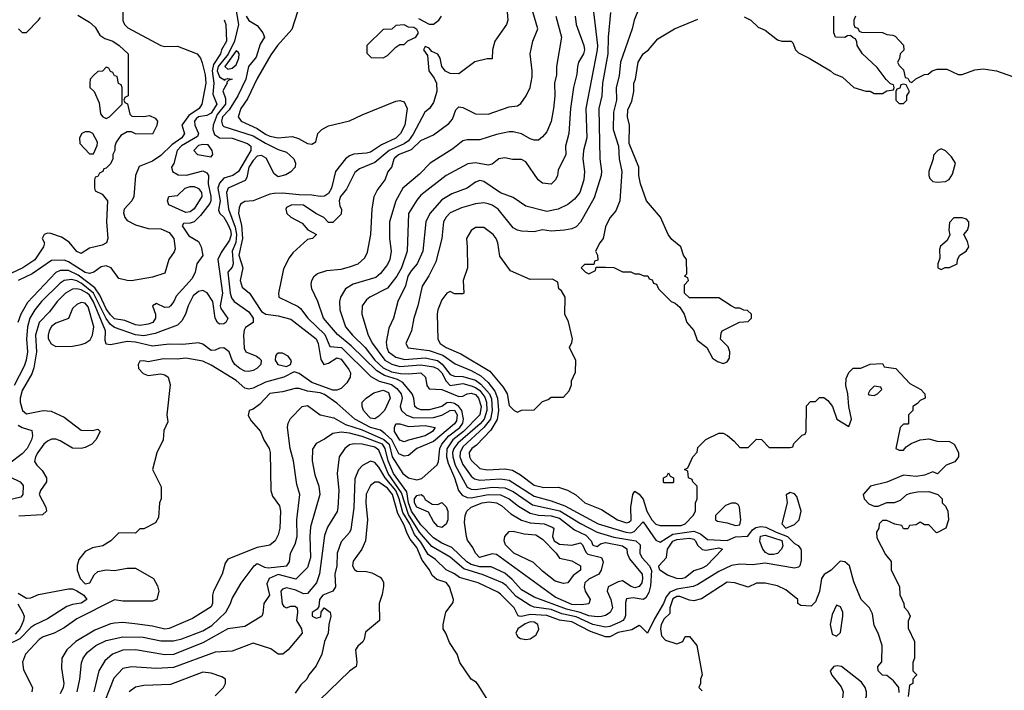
# Model space of a CAD drawing. Header units: inches. Extents: x 1793389 to 1900389, y 320802 to 470796.
# Tile 215 of 256: x 1840898 to 1845591, y 370917 to 374113. Entities that reach past the tile are written whole.
import ezdxf

# ---------------------------------------------------------------- set-up
doc = ezdxf.new("R2010")
doc.units = ezdxf.units.IN
doc.header["$MEASUREMENT"] = 0
doc.layers.add('B8347', color=7, linetype='Continuous')

msp = doc.modelspace()

# ---------------------------------------------------------------- linework, layer by layer
at = {"layer": 'B8347', "color": 2}
for points, elevation in [([(1841916, 374230), (1841940.2, 374090), (1841921.8, 374010), (1841890.5, 373949.5), (1841843.5, 373890), (1841839.2, 373870), (1841850, 373841.3), (1841875.3, 373824.7), (1841878, 373830), (1841890, 373832.2), (1841910.6, 373830), (1841894.8, 373825.2), (1841884.7, 373815.3), (1841886, 373810), (1841865.7, 373774.3), (1841877.8, 373737.8), (1841878.2, 373710), (1841839.6, 373660.4), (1841820.3, 373610), (1841818.3, 373590), (1841826, 373566), (1841850, 373550.3), (1841910, 373548.1), (1841983.7, 373523.7), (1841999.5, 373510), (1841999, 373490), (1841941.3, 373390), (1841914, 373370), (1841870, 373358.4), (1841850, 373334.5), (1841842.6, 373310), (1841852.7, 373250), (1841846, 373206), (1841851.7, 373190), (1841870, 373171.7), (1841890, 373138.9), (1841902.7, 373110), (1841906.2, 373090), (1841897.3, 373062.7), (1841857.2, 373002.8), (1841842.6, 372970), (1841864.6, 372810), (1841853.4, 372750), (1841856.8, 372736.8), (1841890, 372688.7), (1841880.7, 372670), (1841870, 372663.6), (1841850, 372662.7), (1841841.2, 372670), (1841829.6, 372690), (1841818, 372770), (1841791.1, 372811.1), (1841770, 372822.9), (1841750, 372816.9), (1841723.8, 372796.2), (1841700.3, 372750), (1841688.2, 372710), (1841670, 372677.2), (1841650, 372657.2), (1841543, 372617), (1841490, 372606.2), (1841450, 372611.6), (1841350, 372645.3), (1841330, 372659.8), (1841309.1, 372689.1), (1841249.2, 372810), (1841190, 372856.8), (1841170, 372869), (1841144.5, 372875.5), (1841110.2, 372869.8), (1841090, 372857.4), (1841002, 372770), (1840969.4, 372730.6), (1840946.3, 372690), (1840934.7, 372650), (1840930.2, 372590), (1840934.2, 372530), (1840928.1, 372490), (1840918.6, 372461.4), (1840871.3, 372370)], 190), ([(1841388.7, 374170), (1841388.6, 374108.6), (1841397.3, 374090), (1841413.8, 374073.8), (1841570, 373990.6), (1841590, 373984.9), (1841650, 373987.2), (1841742.8, 373950), (1841758.8, 373930), (1841767.7, 373907.7), (1841781.3, 373850), (1841784.2, 373810), (1841765.7, 373710), (1841752.4, 373690), (1841703.4, 373656.6), (1841670.6, 373610), (1841683.8, 373570), (1841670.3, 373550), (1841623.4, 373516.7), (1841570, 373465.4), (1841530, 373438.7), (1841466.9, 373413.1), (1841450.4, 373370), (1841442, 373270), (1841432.7, 373250), (1841396.4, 373210), (1841393.2, 373193.2), (1841399.3, 373170), (1841410, 373156.3), (1841450, 373134.9), (1841510, 373117.1), (1841570, 373115.5), (1841610, 373098.4), (1841631.6, 373070), (1841638.9, 373021.1), (1841634, 373006), (1841609.2, 372970.8), (1841590, 372905.2), (1841530, 372886.6), (1841430, 372869.2), (1841409.4, 372869.4), (1841370, 372879), (1841334, 372930), (1841310, 372939.7), (1841285.5, 372934.5), (1841250.5, 372909.5), (1841230, 372903.6), (1841210, 372908.7), (1841130, 372959.2), (1841110, 372966.4), (1841050, 372966), (1840957.8, 372902.2), (1840890.8, 372870)], 182), ([(1843850.6, 374169.4), (1843826, 374110), (1843817.3, 374070), (1843761.6, 373910), (1843754.9, 373845.1), (1843740.7, 373790), (1843742.8, 373730), (1843728.1, 373671.9), (1843725.5, 373590), (1843751.3, 373510), (1843754.8, 373450), (1843767.3, 373390), (1843758.8, 373250), (1843738.5, 373201.5), (1843711.3, 373170), (1843701, 373150), (1843690, 373126), (1843678, 373070), (1843662, 373050), (1843642, 373010), (1843652, 372990), (1843652.7, 372967.3), (1843638, 372962), (1843634, 372946), (1843590, 372946), (1843574, 372930), (1843594, 372910), (1843610, 372902), (1843642, 372918), (1843646, 372934), (1843690, 372934), (1843730, 372932), (1843770, 372912), (1843810, 372911.3), (1843830, 372902), (1843850, 372902), (1843872.7, 372892.7), (1843891.6, 372891.6), (1843898, 372878), (1843912.7, 372872.7), (1843918, 372858), (1843932.7, 372852.7), (1843942, 372830), (1844002, 372770), (1844022, 372762), (1844043.6, 372743.6), (1844064.7, 372710), (1844078, 372670), (1844110, 372632), (1844126.2, 372586.2), (1844172, 372550), (1844199.6, 372499.6), (1844223.6, 372483.6), (1844250, 372474), (1844270, 372482), (1844280.4, 372499.6), (1844282, 372530), (1844274, 372554), (1844238, 372590), (1844240.4, 372619.6), (1844246, 372630), (1844328.4, 372671.6), (1844370, 372674), (1844386, 372690), (1844386, 372710), (1844367.3, 372727.3), (1844348.4, 372728.4), (1844330, 372738), (1844310, 372738), (1844288.7, 372748.7), (1844230, 372788), (1844090, 372788), (1844066, 372810), (1844066, 372850), (1844086, 372870), (1844082, 372882), (1844066, 372890), (1844078, 372902), (1844075.3, 372970), (1844062, 372990), (1844048, 373030), (1844005.6, 373065.6), (1843988.7, 373090), (1843952.5, 373172.5), (1843885.2, 373250), (1843857.2, 373330), (1843849.2, 373370), (1843849, 373410), (1843803.1, 373523.1), (1843804, 373610), (1843795.3, 373650), (1843796.4, 373683.6), (1843814.6, 373725.4), (1843824, 373770), (1843825.2, 373810), (1843833.2, 373830), (1843845.2, 373910), (1843869.5, 373950.5), (1843894, 373970), (1843938.6, 374021.4), (1844018, 374070), (1844130, 374116.3)], 226), ([(1841175.3, 374135.3), (1841230, 374102), (1841256.9, 374076.9), (1841279.6, 374039.6), (1841303.6, 374023.6), (1841342, 374010), (1841372, 373990), (1841414, 373950), (1841414, 373750), (1841398, 373742), (1841394, 373730), (1841398, 373718), (1841411.6, 373711.6), (1841422, 373662), (1841432.7, 373652.7), (1841490, 373652), (1841516.9, 373656.9), (1841543.6, 373643.6), (1841554, 373630), (1841551.6, 373608.4), (1841530, 373568), (1841450, 373568.7), (1841430, 373578), (1841410, 373578), (1841379.6, 373560.4), (1841358, 373530), (1841351.3, 373510), (1841350.9, 373489.1), (1841342, 373470), (1841342, 373450), (1841330, 373426), (1841310, 373406), (1841298, 373402), (1841294, 373390), (1841278, 373382), (1841270, 373366), (1841258, 373362), (1841254, 373350), (1841254, 373310), (1841258, 373298), (1841290, 373282), (1841316, 373250), (1841310.8, 373150), (1841318, 373070), (1841311.1, 373048.9), (1841290, 373038), (1841230, 373024), (1841190, 372998), (1841170, 373008.7), (1841132.7, 373052.7), (1841097.2, 373077.2), (1841046, 373094), (1841030, 373095.3), (1841014, 373090), (1841004.7, 373070), (1841016, 373050), (1841010.7, 373030), (1840970, 372968), (1840913, 372930), (1840856, 372904)], 178), ([(1841873, 374113), (1841880.4, 374090), (1841883.7, 374010), (1841859.5, 373970), (1841854.3, 373950), (1841821.3, 373898.7), (1841814.4, 373870), (1841822.5, 373810), (1841818.4, 373758.4), (1841836.9, 373710), (1841810, 373666.9), (1841790, 373656.8), (1841750, 373650.7), (1841738.9, 373641.1), (1841731.2, 373630), (1841731.9, 373610), (1841750.4, 373570), (1841744.4, 373555.6), (1841668.5, 373511.5), (1841647.9, 373490), (1841632.7, 373427.3), (1841621, 373410), (1841626, 373390), (1841653, 373373), (1841692.8, 373372.8), (1841770, 373392.7), (1841790, 373382.8), (1841797.1, 373370), (1841796, 373330), (1841809.2, 373270), (1841808.9, 373250), (1841803.2, 373236.8), (1841760.2, 373179.8), (1841730, 373149.2), (1841710, 373142.7), (1841678, 373142), (1841671.3, 373130), (1841703.5, 373083.5), (1841750, 373056), (1841762.4, 373030), (1841770.4, 372989.6), (1841742, 372950), (1841734.4, 372910), (1841720.5, 372879.5), (1841644.2, 372795.8), (1841632.4, 372770), (1841617.1, 372750), (1841610, 372743.6), (1841590, 372741.6), (1841550, 372761.2), (1841531.3, 372750), (1841544.9, 372710), (1841544.4, 372690), (1841533, 372670), (1841510, 372662.4), (1841470, 372656), (1841450, 372658), (1841399.1, 372679.1), (1841350, 372687.6), (1841330, 372706.9), (1841310, 372735.8), (1841280, 372800), (1841255.6, 372835.6), (1841175.8, 372895.8), (1841130, 372917.4), (1841090, 372918.3), (1841070, 372908), (1840935.2, 372764.8), (1840902.6, 372710), (1840888.9, 372670)], 186), ([(1840892, 374070), (1840910, 374052), (1840930, 374052), (1840988, 374110), (1840996.4, 374123.6)], 178), ([(1841977.4, 374130), (1841989.2, 374109.2), (1842030, 374086), (1842056.3, 374050), (1842064, 374030), (1842043.9, 373996.1), (1842024.9, 373935.1), (1841988.9, 373890), (1841975.8, 373830), (1841936.9, 373750), (1841896.4, 373683.6), (1841865, 373650), (1841859.3, 373630), (1841864.9, 373610), (1841870, 373604.6), (1842010, 373560.2), (1842070, 373524.2), (1842130, 373494.9), (1842170, 373481), (1842204.7, 373450), (1842212, 373430), (1842211.3, 373410), (1842190, 373388), (1842166.4, 373373.6), (1842130, 373364), (1842110, 373378), (1842072.4, 373452.4), (1842050, 373466.3), (1842030, 373462), (1842010, 373442.6), (1841990.2, 373410), (1841979.7, 373360.3), (1841972.8, 373347.2), (1841890.6, 373310), (1841883.6, 373290), (1841892.6, 373210), (1841924.4, 373124.4), (1841930.8, 373090), (1841928.2, 373051.8), (1841911, 373010), (1841915.6, 372950), (1841910, 372933.2), (1841890.4, 372909.6), (1841901.1, 372810), (1841907.7, 372787.7), (1841920.4, 372770), (1841990, 372720.4), (1842010.4, 372690), (1842010.3, 372669.7), (1841973.4, 372646.6), (1841967.3, 372632.7), (1841964, 372610), (1841968.2, 372548.2), (1841974.8, 372530), (1842026.8, 372510), (1842039.3, 372499.3), (1842048, 372490), (1842047.7, 372470), (1842028.7, 372451.3), (1842010, 372440.7), (1841990, 372435.6), (1841970, 372438.7), (1841946.6, 372450), (1841922.7, 372470), (1841909.7, 372489.6), (1841895.6, 372530), (1841870, 372549.6), (1841850, 372547.6), (1841830, 372537.6), (1841810, 372536.9), (1841770, 372567), (1841750, 372572.3), (1841674.6, 372565.4), (1841610, 372566.6), (1841530, 372556.9), (1841450, 372576.1), (1841410, 372579.7), (1841330, 372564), (1841310, 372566), (1841304.7, 372584.7), (1841306.6, 372630), (1841250, 372768.4), (1841230, 372800.7), (1841219.3, 372810), (1841190, 372825), (1841170.3, 372829.7), (1841150, 372828), (1841115.5, 372810), (1841075.5, 372770), (1841039.9, 372720.1), (1840990.3, 372669.7), (1840972.7, 372610), (1840978.3, 372530), (1840965.8, 372454.2), (1840954.9, 372425.1), (1840910, 372345.2), (1840900.3, 372310), (1840900.3, 372290), (1840910.3, 372250.4), (1840930, 372234.9), (1841010, 372250.4), (1841047.2, 372247.2), (1841110, 372219.3), (1841190, 372157.1), (1841245.2, 372154.8), (1841270, 372162), (1841282, 372150), (1841261, 372110), (1841241, 372090), (1841210, 372074.5), (1841190, 372069.6), (1841150, 372071.6), (1841090, 372105.6), (1841070, 372113.3), (1841050, 372113.3), (1841030, 372105.1), (1841013, 372090), (1840984.4, 372050), (1840973.4, 372030), (1840968.2, 372008.2), (1840978.8, 371990), (1841005.3, 371965.3), (1841025.5, 371930), (1841024.9, 371910), (1840997.3, 371870), (1840990.7, 371850), (1841022.8, 371790), (1841024.7, 371770), (1841006, 371754), (1840893.4, 371746.6)], 194), ([(1842221.3, 374150), (1842194.5, 374065.5), (1842126.7, 373990), (1842094.2, 373945.8), (1842030, 373833.2), (1841984.2, 373735.8), (1841952.4, 373690), (1841939.3, 373650), (1841953.4, 373630), (1842030, 373594.9), (1842070, 373566.9), (1842090, 373558.6), (1842130, 373550.3), (1842196.5, 373556.5), (1842226.6, 373546.6), (1842270, 373523.1), (1842290, 373519.1), (1842309.4, 373530.6), (1842318, 373570), (1842338, 373590), (1842370, 373606.7), (1842470, 373630.3), (1842530, 373660.3), (1842690, 373725.5), (1842710, 373728.2), (1842730, 373722), (1842744.4, 373690), (1842734, 373610), (1842713, 373570), (1842690, 373548.2), (1842622.8, 373517.2), (1842570, 373482), (1842550, 373476.2), (1842490, 373471.6), (1842470, 373464.2), (1842450, 373449.6), (1842402.4, 373390), (1842384.2, 373310), (1842370, 373285.1), (1842350, 373271.6), (1842330, 373269.7), (1842290, 373276.9), (1842230, 373277.6), (1842150, 373286.6), (1842110, 373285.1), (1842090, 373281.5), (1842010, 373249.6), (1841970, 373246.6), (1841950, 373234), (1841943.6, 373216.4), (1841940.9, 373190), (1841954.1, 373134.1), (1841959.4, 373070), (1841942.3, 372990), (1841960.9, 372930), (1841948.9, 372870), (1841958.7, 372838.7), (1841992.7, 372810), (1842050, 372722.6), (1842070.2, 372710.2), (1842130, 372701.7), (1842190, 372685.3), (1842310, 372592.7), (1842320.3, 372570), (1842332.9, 372492.9), (1842346.8, 372470), (1842370, 372476.5), (1842410, 372501.3), (1842430, 372494.9), (1842466.5, 372446.5), (1842473.7, 372430), (1842472.9, 372410), (1842457.5, 372382.5), (1842430, 372355), (1842410, 372346.8), (1842390, 372347), (1842290, 372384), (1842230, 372427.3), (1842206, 372434), (1842156, 372410), (1842070, 372386), (1842010, 372357), (1841990, 372352), (1841970, 372357), (1841930, 372392.8), (1841810, 372466.6), (1841770, 372486), (1841690, 372499.5), (1841650, 372495.1), (1841583.4, 372496.6), (1841510, 372482), (1841490, 372488), (1841470, 372486), (1841462, 372470), (1841464.7, 372450), (1841486.4, 372426.4), (1841510, 372418), (1841570, 372426), (1841590, 372421), (1841604.7, 372410), (1841614.4, 372374.4), (1841598.8, 372230), (1841603.6, 372196.4), (1841585.4, 372154.6), (1841582, 372110), (1841550.9, 372049.1), (1841531.3, 371970), (1841572.7, 371887.3), (1841572, 371830), (1841564.7, 371810), (1841559.6, 371740.4), (1841544.7, 371715.3), (1841490, 371686), (1841470, 371686), (1841450, 371666), (1841370, 371668), (1841332, 371630), (1841294.4, 371605.6), (1841244.5, 371595.5), (1841210, 371579), (1841179.8, 371540.2), (1841171.6, 371511.6), (1841171.3, 371490), (1841186, 371450), (1841210, 371424.4), (1841231.2, 371428.8), (1841252, 371468), (1841270, 371482.8), (1841310, 371490.8), (1841350, 371487.3), (1841410, 371498.8), (1841450, 371498.8), (1841536, 371450), (1841554.4, 371414.4), (1841561, 371390), (1841551.3, 371350), (1841530, 371342), (1841430, 371341.2), (1841390, 371341.2), (1841350, 371348.7), (1841170, 371258), (1841110, 371214), (1841062, 371190), (1841010, 371172.3), (1840990, 371159.3), (1840926, 371090), (1840911.3, 371051.3), (1840915.3, 371015.3), (1840958, 370930), (1840956, 370910)], 198), ([(1843220.5, 374150), (1843224.9, 374110), (1843217.3, 374090), (1843162.8, 374010), (1843151.3, 373970), (1843150, 373926), (1843126, 373926), (1843067.1, 373912.9), (1842990, 373855.3), (1842950, 373857.2), (1842927.3, 373867.3), (1842909.2, 373890), (1842902, 373930), (1842890, 373948), (1842862, 373962), (1842850, 373978), (1842830, 373986), (1842822, 373970), (1842842, 373942), (1842847.7, 373870), (1842873.8, 373833.8), (1842884.9, 373810), (1842886.4, 373770), (1842870, 373718), (1842851.3, 373690), (1842827.9, 373672.1), (1842772.4, 373567.6), (1842750, 373536.4), (1842730, 373521.8), (1842658, 373490), (1842590, 373432.1), (1842518, 373402), (1842494.6, 373385.4), (1842454.6, 373305.4), (1842426, 373270), (1842420.5, 373250), (1842424, 373224), (1842431, 373210), (1842430, 373186), (1842390, 373146), (1842370, 373146), (1842348, 373170), (1842309.3, 373189.3), (1842250, 373229.4), (1842194, 373230), (1842170, 373218), (1842166, 373210), (1842171.3, 373190), (1842190, 373171.3), (1842243.6, 373143.6), (1842271.6, 373111.6), (1842312, 373090), (1842294, 373070), (1842270, 373066), (1842198.8, 373001.2), (1842182, 372978), (1842154.6, 372925.4), (1842131, 372810), (1842132, 372790), (1842225.5, 372745.5), (1842236.5, 372736.5), (1842270.4, 372690), (1842352.2, 372612.2), (1842376.1, 372556.1), (1842430.8, 372550.8), (1842571.9, 372411.9), (1842610.2, 372390.2), (1842670, 372374.7), (1842695.7, 372355.7), (1842715.6, 372330), (1842720.3, 372310), (1842710.4, 372270), (1842717.6, 372250), (1842739.3, 372230), (1842775.1, 372215.1), (1842870, 372217.7), (1842910, 372228.4), (1842950, 372250.2), (1842970, 372251.8), (1842982.7, 372230), (1842978.8, 372201.2), (1842970, 372186.8), (1842870, 372102.6), (1842790.8, 372070), (1842750, 372036.2), (1842730, 372033), (1842704, 372044), (1842671.3, 372111.3), (1842639.7, 372139.7), (1842616.6, 372156.6), (1842570, 372169.8), (1842494.5, 372210), (1842410, 372286), (1842350, 372327.2), (1842330, 372335), (1842270, 372343.1), (1842230, 372354.7), (1842210, 372354.7), (1842150, 372339.7), (1842090, 372331.8), (1842040.5, 372279.5), (1842010, 372257.2), (1841992, 372250), (1841987.1, 372227.1), (1842001.4, 372201.4), (1842044.7, 372150), (1842061, 372110), (1842086, 372070), (1842090.7, 372050.7), (1842094.8, 371870), (1842102.5, 371842.5), (1842135.8, 371795.8), (1842140.5, 371770), (1842138, 371690), (1842130, 371658), (1842116, 371630), (1842090, 371609), (1842030, 371598), (1841890, 371542), (1841877.3, 371522.7), (1841863, 371470), (1841821, 371390), (1841816, 371370), (1841817.3, 371330), (1841810, 371315.3), (1841721.3, 371258.7), (1841610, 371212), (1841590, 371208.2), (1841530, 371223), (1841446.2, 371233.8), (1841390, 371239.6), (1841350, 371237.6), (1841330, 371233.6), (1841256.3, 371203.7), (1841164.9, 371150), (1841122, 371110), (1841099.1, 371070), (1841096.8, 371023.2), (1841108.2, 370950), (1841104.4, 370930), (1841090, 370900.9)], 202), ([(1841172.2, 370910), (1841184.9, 370970), (1841192.5, 371047.5), (1841200.5, 371070), (1841221.2, 371098.8), (1841260.7, 371130), (1841310, 371155.1), (1841390, 371171.2), (1841486, 371170), (1841570, 371152.6), (1841630, 371152.8), (1841670, 371162), (1841770, 371200.4), (1841813.4, 371226.6), (1841880.4, 371290), (1841902, 371330), (1841910, 371355.3), (1841952.8, 371427.2), (1842014.8, 371510), (1842030, 371520.9), (1842064.4, 371504.4), (1842081.4, 371501.4), (1842170.6, 371510), (1842183.8, 371530), (1842188.5, 371570), (1842210, 371614), (1842219.5, 371650), (1842218.7, 371730), (1842232.7, 371850), (1842218, 371898), (1842202, 372010), (1842186, 372070), (1842174, 372170), (1842177.3, 372190), (1842188.1, 372211.9), (1842244.7, 372270), (1842270, 372275.1), (1842329.2, 372230), (1842395.6, 372215.5), (1842450, 372184.1), (1842530, 372158.6), (1842632.5, 372112.5), (1842658.3, 372090), (1842672.2, 372030), (1842723.6, 371950), (1842750, 371929.6), (1842790, 371919.3), (1842814, 371926), (1842887.9, 371992.1), (1842893.3, 372006.7), (1842899.7, 372070), (1842909.2, 372090), (1842942.8, 372130), (1842995.5, 372170), (1843009.3, 372190), (1843012.8, 372210), (1843004.6, 372250), (1842990.1, 372270.1), (1842970, 372284.6), (1842950, 372289.2), (1842933.1, 372286.9), (1842910, 372269), (1842850, 372254), (1842810, 372253.1), (1842790, 372261.3), (1842781.3, 372270), (1842776, 372310), (1842767.7, 372330), (1842724, 372384), (1842698.2, 372398.2), (1842636.9, 372416.9), (1842599.1, 372439.1), (1842478, 372558), (1842412.1, 372612.1), (1842344.9, 372690), (1842318.8, 372770), (1842290.7, 372830), (1842287.3, 372852.7), (1842290.8, 372870), (1842301, 372890), (1842316.3, 372903.7), (1842362, 372918), (1842430, 372924.5), (1842470, 372935.1), (1842511, 372950), (1842542.5, 372977.5), (1842555.2, 373004.8), (1842570.5, 373090), (1842578, 373210), (1842587.3, 373270), (1842601.7, 373298.3), (1842639.1, 373350), (1842653, 373387), (1842670.8, 373410), (1842682, 373450), (1842690, 373459.3), (1842702.8, 373470), (1842765.1, 373494.9), (1842810, 373537), (1842870, 373564.5), (1842942.4, 373617.6), (1842960.4, 373639.6), (1842976.3, 373683.7), (1842990, 373697.2), (1843010, 373695.1), (1843070, 373663.7), (1843130, 373662.7), (1843230, 373697.2), (1843270, 373702), (1843286.4, 373713.6), (1843311.3, 373750), (1843330.6, 373789.4), (1843339.8, 373840.2), (1843340.7, 373870), (1843331, 373950), (1843342.8, 374010), (1843366.8, 374070), (1843344, 374150)], 206), ([(1843452.7, 374130), (1843480.7, 374030), (1843456.3, 373890), (1843455.5, 373850), (1843446, 373810), (1843448.2, 373750), (1843441.6, 373690), (1843430, 373628), (1843410, 373579), (1843390, 373554), (1843370, 373539), (1843350, 373539), (1843330, 373545.2), (1843290, 373569.3), (1843250, 373579.3), (1843230, 373579.3), (1843170, 373566.6), (1843090, 373540.9), (1843030, 373540.9), (1843010, 373535.1), (1842962.8, 373497.2), (1842854.8, 373430), (1842802.9, 373377.1), (1842724, 373310), (1842690.4, 373249.6), (1842660.4, 373150), (1842660.4, 373070), (1842668.2, 373010), (1842661.3, 372970), (1842650, 372946), (1842617.2, 372902.8), (1842595.6, 372884.4), (1842487.3, 372852.7), (1842450.8, 372830), (1842427.3, 372790), (1842422, 372770), (1842423.8, 372730), (1842450.4, 372650), (1842483.1, 372610), (1842543.6, 372550), (1842590.2, 372490), (1842630, 372453.2), (1842670, 372435.5), (1842712.7, 372427.3), (1842750, 372424.9), (1842810.2, 372430.2), (1842832.4, 372410), (1842838, 372370), (1842850, 372354), (1842910, 372350.3), (1842990, 372316.5), (1843010, 372318.4), (1843029.8, 372330.2), (1843050, 372333.2), (1843070, 372326.3), (1843085.2, 372310), (1843097.4, 372270), (1843090.1, 372229.9), (1843012.9, 372150), (1842962, 372110), (1842932.8, 372067.1), (1842931.6, 372030), (1842939.4, 371999.4), (1842970.2, 371930), (1842989.3, 371869.3), (1843006.8, 371846.8), (1843030, 371835.8), (1843050, 371834), (1843130.2, 371850.2), (1843190, 371849.1), (1843230, 371830.3), (1843275, 371795), (1843330, 371762), (1843370, 371752.2), (1843430, 371749.2), (1843470, 371736.9), (1843542.2, 371682.2), (1843596.6, 371656.6), (1843621.7, 371630), (1843630, 371608.5), (1843650, 371602), (1843665.6, 371614.4), (1843690, 371621.8), (1843770, 371605.3), (1843791.2, 371591.2), (1843793.1, 371570), (1843804.2, 371544.2), (1843863.8, 371470), (1843866.5, 371450), (1843863.2, 371430), (1843850, 371411.1), (1843830, 371405), (1843811.8, 371411.8), (1843770, 371439.5), (1843750, 371434.5), (1843702, 371410), (1843697.3, 371390), (1843715.3, 371350), (1843722.4, 371310), (1843711.5, 371288.5), (1843690, 371273.6), (1843671.4, 371268.6), (1843650, 371266.6), (1843610, 371272), (1843568.3, 371288.3), (1843503.4, 371303.4), (1843350, 371361.1), (1843290, 371396.3), (1843244.9, 371445), (1843210, 371475.1), (1843144.9, 371504.9), (1843090, 371505.8), (1843050, 371516.8), (1843028.3, 371530), (1842957.8, 371597.8), (1842910, 371617.7), (1842870, 371644), (1842810, 371706), (1842764.6, 371770), (1842751.1, 371810), (1842742.7, 371862.7), (1842679.9, 371950), (1842653.1, 372010), (1842639.9, 372070), (1842627.3, 372090), (1842530, 372127.3), (1842470, 372142.2), (1842430, 372148), (1842390, 372141.2), (1842350, 372113.2), (1842310, 372094), (1842293, 372067), (1842292.4, 372010), (1842304.4, 371944.4), (1842323, 371890), (1842327.7, 371850), (1842283.9, 371696.1), (1842280.3, 371650), (1842283.1, 371550), (1842270, 371502.7), (1842213.7, 371446.3), (1842130, 371468.5), (1842086, 371450), (1842075.8, 371424.2), (1842088, 371370), (1842061.3, 371330), (1842056.8, 371283.2), (1842051.3, 371270), (1841970, 371220.9), (1841890, 371209.2), (1841770, 371143), (1841630, 371088.2), (1841590, 371086.6), (1841449.7, 371109.6), (1841390, 371107.8), (1841340.7, 371090), (1841303.1, 371056.9), (1841274.9, 371010), (1841250.3, 370909.7)], 210), ([(1843545.5, 374130), (1843550.6, 374089.4), (1843587, 373990), (1843590.3, 373970), (1843584.4, 373950), (1843560.5, 373910), (1843555.5, 373890), (1843553.2, 373853.2), (1843537.6, 373790), (1843523.1, 373690), (1843515.5, 373570), (1843498.8, 373510), (1843500.7, 373470), (1843464.5, 373395.5), (1843461, 373370), (1843451.3, 373350), (1843430, 373329.2), (1843390, 373334), (1843368.7, 373350), (1843310, 373435.1), (1843290, 373446), (1843246.8, 373446.8), (1843210, 373455.1), (1843182, 373450), (1843150, 373424), (1843130, 373419.3), (1843070, 373431.6), (1843034, 373426), (1842930.8, 373370), (1842810, 373276), (1842790, 373253.2), (1842750.4, 373190), (1842744.4, 373010), (1842717.4, 372930), (1842695.8, 372890), (1842650, 372834), (1842566, 372790), (1842550, 372777.2), (1842530.6, 372749.4), (1842527.7, 372710), (1842558.7, 372610), (1842579.5, 372570), (1842638, 372490), (1842670.9, 372470.9), (1842710, 372460.6), (1842810, 372468.6), (1842870, 372458.6), (1842890, 372448.9), (1842910, 372430.2), (1842930.8, 372390.8), (1842950, 372369.2), (1843010, 372378.8), (1843050, 372368.6), (1843070, 372360.9), (1843090, 372345.8), (1843114.7, 372314.7), (1843122.6, 372290), (1843124.7, 372250), (1843111.6, 372210), (1843092.3, 372187.7), (1842985.3, 372094.7), (1842967.6, 372070), (1842961, 372050), (1842961.4, 372030), (1842972.8, 371990), (1843030, 371885.7), (1843050, 371875.3), (1843070, 371874.4), (1843150, 371885.8), (1843210, 371882.6), (1843250, 371864.7), (1843341.6, 371801.6), (1843472.4, 371772.4), (1843570, 371711.3), (1843650, 371670.2), (1843730, 371647.5), (1843834, 371630), (1843854.9, 371610), (1843854, 371570), (1843863, 371550), (1843898.8, 371510), (1843908.4, 371488.4), (1843904.4, 371415.6), (1843896.4, 371383.6), (1843882.5, 371357.5), (1843870, 371349.4), (1843821.7, 371358.3), (1843790, 371352.3), (1843785.1, 371334.9), (1843785.8, 371274.2), (1843780.3, 371259.7), (1843773, 371250), (1843757.8, 371242.2), (1843710, 371221.7), (1843690, 371218), (1843630, 371230.7), (1843550, 371267), (1843481.2, 371281.2), (1843430, 371302.2), (1843350, 371312.9), (1843330, 371321), (1843264.2, 371364.2), (1843216.4, 371416.4), (1843198.4, 371430), (1843107.4, 371467.4), (1843015.3, 371495.3), (1842950, 371551), (1842861.7, 371601.7), (1842802.6, 371670), (1842750, 371755.5), (1842718.1, 371858.1), (1842654.1, 371950), (1842610, 372061.3), (1842590, 372075.3), (1842530, 372090.8), (1842490, 372091.3), (1842470, 372086.6), (1842447.3, 372070), (1842420.7, 372030), (1842410.5, 371950), (1842419.1, 371870), (1842413.8, 371786.2), (1842410.3, 371769.7), (1842365.1, 371694.9), (1842350, 371655.3), (1842327.1, 371472.9), (1842312.7, 371430), (1842270, 371377.6), (1842250, 371376.3), (1842214.3, 371394.3), (1842170, 371404.7), (1842150, 371398.4), (1842143.1, 371390), (1842148.7, 371328.7), (1842156.3, 371316.3), (1842170, 371310.6), (1842190, 371318.4), (1842210, 371318.4), (1842220.5, 371310), (1842222.4, 371290), (1842217.1, 371250), (1842240.7, 371210), (1842244, 371190), (1842178, 371110), (1842152, 371090), (1842130, 371089), (1842094.5, 371114.5), (1842010, 371142), (1841910, 371103.6), (1841830, 371098.4), (1841630, 371026.3), (1841550, 371020.5), (1841430, 371029.5), (1841390, 371020.9), (1841345.8, 370974.2), (1841281.6, 370810)], 214), ([(1843633, 374150), (1843651.7, 373990), (1843650.3, 373970), (1843595.8, 373690), (1843600.4, 373550), (1843584.9, 373490), (1843582, 373450), (1843590.4, 373389.6), (1843586, 373350), (1843568, 373290), (1843541.7, 373258.3), (1843510, 373232), (1843464.7, 373210), (1843410, 373198.4), (1843310, 373223.7), (1843250, 373266), (1843190, 373287.3), (1843110, 373342), (1843090, 373346.6), (1843070, 373339.3), (1843030, 373309.6), (1842957, 373283), (1842910, 373254.5), (1842853, 373190), (1842833, 373150), (1842818.4, 373010), (1842792.4, 372950), (1842763.1, 372916.9), (1842747.1, 372890), (1842735.9, 372844.1), (1842700.5, 372770), (1842679.1, 372690), (1842656.7, 372643.3), (1842644.4, 372575.6), (1842647.7, 372550), (1842656, 372530), (1842690, 372503.9), (1842734.1, 372494.1), (1842830, 372501), (1842889.4, 372489.5), (1842911.9, 372471.9), (1842950, 372421.5), (1842970, 372414.2), (1843010, 372412.9), (1843070, 372394.7), (1843095.7, 372375.7), (1843137.4, 372330), (1843146.5, 372306.5), (1843150.1, 372250), (1843140.9, 372210), (1843110.6, 372169.4), (1843010, 372077.2), (1842996.9, 372050), (1842996.2, 372030), (1843010, 371992.4), (1843050, 371937), (1843065, 371925), (1843090, 371918), (1843190, 371925.2), (1843230, 371918.5), (1843350, 371842), (1843430, 371820.7), (1843496, 371796), (1843654, 371710), (1843787.3, 371670), (1843810, 371667.6), (1843826.3, 371673.7), (1843870, 371720.4), (1843930, 371632.7), (1843950, 371623.6), (1844010, 371660.5), (1844110, 371675.8), (1844142.9, 371662.9), (1844175.3, 371635.3), (1844270, 371631.3), (1844310, 371649), (1844368.4, 371651.6), (1844390, 371681.3), (1844406.7, 371693.3), (1844430, 371696.9), (1844454.2, 371694.2), (1844502.4, 371670), (1844557.6, 371650), (1844590, 371617.3), (1844607.5, 371607.5), (1844621, 371590), (1844622, 371582), (1844622, 371538), (1844616, 371510), (1844610, 371504), (1844590, 371499.3), (1844450, 371523.5), (1844390, 371514.7), (1844330, 371517.6), (1844290, 371511.6), (1844230, 371484), (1844130, 371421.3), (1844107.7, 371412.3), (1844030, 371399.3), (1843995.9, 371384.1), (1843978.3, 371361.7), (1843966.7, 371330), (1843923, 371257), (1843890, 371189), (1843860.2, 371220.2), (1843850, 371225.2), (1843814.5, 371205.5), (1843750, 371192), (1843710, 371172.2), (1843690, 371172.1), (1843617.8, 371197.8), (1843530, 371243.5), (1843470, 371250.7), (1843410, 371273.6), (1843330, 371278.4), (1843290, 371268), (1843278, 371270), (1843272.7, 371272.7), (1843254.5, 371310), (1843190, 371375.1), (1843176, 371384), (1843082.7, 371430), (1842994.3, 371454.3), (1842970, 371472.6), (1842930, 371491.5), (1842880, 371540), (1842844.7, 371564.7), (1842810, 371622.7), (1842779.4, 371659.4), (1842756.6, 371710), (1842724.4, 371764.4), (1842707, 371830), (1842690.9, 371870), (1842639.1, 371930), (1842610, 371980.5), (1842590, 372002.9), (1842570, 372009.4), (1842532.1, 371987.9), (1842512.4, 371967.6), (1842495.6, 371924.4), (1842490, 371786), (1842476, 371684), (1842470, 371669.2), (1842430, 371624), (1842410.4, 371570), (1842408.5, 371510), (1842399.3, 371470), (1842402.8, 371410), (1842390, 371389.2), (1842343, 371370), (1842327.2, 371350), (1842322.8, 371317.2), (1842316, 371304), (1842291.6, 371288.4), (1842291.3, 371270), (1842310, 371260.7), (1842332.7, 371267.3), (1842334, 371290), (1842349.3, 371310.7), (1842378, 371290), (1842381, 371270), (1842370.8, 371230), (1842367.3, 371190), (1842350.8, 371150), (1842337.3, 371090), (1842310, 371034), (1842276, 370990), (1842266, 370970), (1842237.1, 370942.9), (1842210, 370904)], 218), ([(1843713.5, 374146.5), (1843702.7, 374030), (1843700.9, 373950), (1843676, 373810), (1843671.6, 373750), (1843658.3, 373690), (1843662.4, 373450), (1843670.3, 373390.4), (1843668.5, 373370), (1843636, 373264), (1843570, 373148.7), (1843550, 373126), (1843530, 373116), (1843494, 373110), (1843430, 373105.2), (1843390, 373112.3), (1843350, 373102.7), (1843290, 373105.2), (1843270, 373109.2), (1843250, 373121.2), (1843178, 373210), (1843150, 373229.6), (1843130, 373236.2), (1843110, 373240.7), (1843070, 373235.6), (1843002.9, 373217.1), (1842950, 373191.8), (1842930, 373172.3), (1842917.1, 373150), (1842910.4, 373069.6), (1842880.9, 372959.1), (1842848.2, 372891.8), (1842816.3, 372843.7), (1842795.5, 372750), (1842775.5, 372690), (1842764.9, 372630), (1842738.8, 372570), (1842748.6, 372548.6), (1842850, 372535.8), (1842915, 372515), (1842972.7, 372472.8), (1843050, 372440.7), (1843095.3, 372415.3), (1843130, 372383.2), (1843162, 372342), (1843174.3, 372310), (1843179.8, 372250), (1843172.9, 372207.1), (1843143.6, 372156.4), (1843074.3, 372085.7), (1843052.7, 372070), (1843040.3, 372050), (1843041.1, 372030), (1843050, 372013.4), (1843090, 371973.4), (1843127.3, 371967.3), (1843210, 371972.4), (1843246.5, 371966.5), (1843284.2, 371944.2), (1843350, 371894.4), (1843396.2, 371883.8), (1843465.4, 371885.4), (1843508.4, 371871.6), (1843547.9, 371847.9), (1843592, 371810), (1843670, 371779.1), (1843746.8, 371730), (1843790, 371714.4), (1843801.6, 371718.4), (1843811.5, 371728.5), (1843809.7, 371790.3), (1843819.3, 371850), (1843830, 371866), (1843850, 371851), (1843868.5, 371828.5), (1843886.5, 371770), (1843910, 371728.8), (1843930, 371708.8), (1843950, 371702), (1844050, 371702), (1844069.2, 371710), (1844108, 371750), (1844118, 371770), (1844118, 371810), (1844126, 371830), (1844126, 371890), (1844106, 371910), (1844102, 371922), (1844086, 371930), (1844082, 371962), (1844066, 371970), (1844082, 371978), (1844106, 372030), (1844127.3, 372052.7), (1844130, 372074), (1844168.4, 372111.6), (1844230, 372142), (1844250, 372142), (1844270.9, 372130.9), (1844303.6, 372103.6), (1844330, 372074), (1844370, 372074), (1844410, 372114), (1844432.7, 372112.7), (1844470, 372074), (1844570, 372074), (1844582, 372078), (1844587.3, 372092.7), (1844627.3, 372132.7), (1844642, 372138), (1844646, 372150), (1844647.3, 372272.7), (1844667.3, 372292.7), (1844690, 372294), (1844710, 372312), (1844730, 372312), (1844750, 372298), (1844771.3, 372270), (1844792, 372210), (1844850, 372174), (1844862, 372210), (1844848.7, 372270), (1844844, 372330), (1844835.3, 372370), (1844836.4, 372403.6), (1844848.9, 372431.1), (1844870, 372452), (1844907.3, 372452.7), (1844951.6, 372471.6), (1845010, 372474), (1845018, 372458), (1845074, 372450), (1845139.6, 372379.6), (1845192, 372350), (1845212, 372330), (1845214, 372310), (1845190, 372298), (1845176.9, 372283.1), (1845154, 372270), (1845154, 372250), (1845134, 372230), (1845134, 372190), (1845130, 372186), (1845110, 372186), (1845094, 372170), (1845074, 372070), (1845090, 372062), (1845110, 372062), (1845122.7, 372077.3), (1845146.3, 372093.7), (1845190, 372111), (1845230, 372116), (1845270, 372104.7), (1845330, 372102), (1845352, 372090), (1845372, 372050), (1845372, 372030), (1845354, 372006), (1845314, 371990), (1845271.6, 371948.4), (1845250, 371958), (1845210, 371942), (1845170, 371935.3), (1845110, 371942), (1845030, 371909), (1844952, 371890), (1844918, 371850), (1844922, 371830), (1844945.4, 371805.4), (1844970, 371794), (1844990, 371794), (1845030, 371812), (1845067.3, 371812.7), (1845096.4, 371823.6), (1845126, 371850), (1845143.1, 371856.9), (1845176.4, 371863.6), (1845230, 371864.7), (1845274, 371850), (1845294, 371830), (1845294, 371810), (1845310, 371794), (1845322, 371770), (1845324.7, 371730), (1845311.3, 371690), (1845271.6, 371668.4), (1845268, 371668), (1845230, 371706), (1845210, 371706), (1845190, 371718), (1845170, 371706), (1845138, 371702), (1845130, 371686), (1845110, 371686), (1845102, 371702), (1845068.4, 371708.4), (1845030, 371726), (1845010, 371726), (1844994, 371710), (1844992, 371690), (1844982, 371670), (1844983.6, 371643.6), (1845023.6, 371563.6), (1845051.6, 371531.6), (1845052, 371490), (1845091.1, 371411.1), (1845092.7, 371372.7), (1845112, 371330), (1845112.7, 371312.7), (1845130, 371294), (1845142, 371270), (1845132.7, 371247.3), (1845132.7, 371212.7), (1845162, 371150), (1845162, 371070), (1845154, 371050), (1845154, 371010), (1845171.6, 370991.6), (1845171.6, 370988.4), (1845154, 370970), (1845154, 370950), (1845138, 370942), (1845132.7, 370887.3)], 222), ([(1842798, 374118), (1842850, 374092), (1842870, 374092), (1842895.3, 374110), (1842908, 374130)], 202), ([(1844350, 374126.8), (1844382, 374110), (1844418, 374078), (1844450, 374062.8), (1844510, 374017.3), (1844530, 374010.8), (1844574, 374010), (1844582, 374002), (1844594.8, 373970), (1844610, 373954.8), (1844661, 373930), (1844762, 373870), (1844776.9, 373856.9), (1844819.8, 373839.8), (1844874, 373790), (1844930, 373772), (1844951.6, 373771.6), (1844970, 373762), (1845010, 373762), (1845030, 373774), (1845062, 373778), (1845066, 373790), (1845062, 373802), (1845047.3, 373807.3), (1845027.3, 373827.3), (1844984.7, 373884.7), (1844915.3, 373950), (1844888.7, 373990), (1844888, 374008), (1844882, 374022), (1844870, 374026), (1844858, 374038), (1844843.6, 374036.4), (1844830, 374028), (1844786, 374030), (1844778, 374050), (1844778, 374130)], 226), ([(1844882, 374130), (1844874, 374110), (1844874, 374090), (1844878, 374078), (1844892.7, 374072.7), (1844898, 374058), (1844910, 374054), (1845010, 374052), (1845030, 374042), (1845059.6, 374039.6), (1845070, 374034), (1845110, 373992), (1845111.6, 373968.4), (1845094, 373950), (1845091.6, 373928.4), (1845082, 373910), (1845090, 373894), (1845110, 373874), (1845118, 373838), (1845130, 373834), (1845138, 373818), (1845150, 373814), (1845168.4, 373831.6), (1845210, 373852), (1845227.3, 373852.7), (1845246, 373870), (1845270, 373878), (1845316.9, 373876.9), (1845370, 373852), (1845390, 373852), (1845450, 373874.8), (1845490, 373878.8), (1845554, 373870), (1845630, 373842)], 226), ([(1840890, 372180.4), (1840909, 372169), (1840955.5, 372155.5), (1840958, 372130), (1840954, 372110), (1840933.4, 372070), (1840910, 372044.2), (1840850, 371999.6)], 190), ([(1840850, 371934), (1840900.7, 371910), (1840913.8, 371893.8), (1840913.4, 371850), (1840902.8, 371837.2), (1840830, 371820.5)], 190), ([(1843128.7, 370870), (1843083.1, 370943.1), (1843074.6, 370954.6), (1843048.7, 370970), (1842995.3, 371050), (1842982, 371090), (1842945.6, 371145.6), (1842929.1, 371189.1), (1842915.3, 371210), (1842915.3, 371230), (1842929, 371290), (1842964, 371336), (1842965.2, 371350), (1842945.6, 371410), (1842930, 371431.3), (1842885.7, 371445.7), (1842864.1, 371464.1), (1842850.8, 371490.8), (1842816.6, 371536.6), (1842790, 371596.9), (1842758, 371638), (1842743.9, 371663.9), (1842730, 371703.7), (1842699.7, 371759.7), (1842674.5, 371850), (1842650, 371879.7), (1842610, 371909.6), (1842590, 371909.3), (1842570, 371893.2), (1842549, 371851), (1842547.4, 371810), (1842555.8, 371730), (1842546, 371630), (1842527.7, 371590), (1842487.1, 371532.9), (1842484.6, 371510), (1842493, 371493), (1842505.1, 371485.1), (1842550, 371483), (1842576.8, 371476.8), (1842616, 371456), (1842625.4, 371445.4), (1842631.3, 371431.3), (1842631.1, 371411.1), (1842626, 371374), (1842611.3, 371330), (1842612, 371250), (1842545.4, 371194.6), (1842539.6, 371160.4), (1842532.7, 371147.3), (1842510, 371128), (1842498, 371110), (1842504.7, 371050), (1842502, 371030), (1842470, 371008.7), (1842326, 370870)], 222), ([(1845090, 370906), (1845088, 370930), (1845062, 370962), (1845030, 370988), (1845010, 370989), (1844989, 371010), (1844988, 371030), (1845007.3, 371052.7), (1845008.7, 371130), (1844988.7, 371190), (1844970, 371226), (1844962, 371282), (1844948.7, 371310), (1844908, 371350), (1844873.6, 371433.6), (1844853.2, 371510), (1844830, 371529.2), (1844808, 371532), (1844765.5, 371490), (1844731.8, 371468.2), (1844719.1, 371450), (1844710, 371388), (1844690, 371338), (1844670, 371318), (1844620.4, 371320.4), (1844606, 371330), (1844606, 371350), (1844550, 371395.3), (1844510, 371415.3), (1844450, 371428), (1844410, 371428), (1844370, 371408), (1844306, 371430), (1844270, 371432.3), (1844146.7, 371353.3), (1844110, 371342.7), (1844090, 371346), (1844044.1, 371364.1), (1844030, 371363.8), (1844010, 371352.7), (1843995.6, 371310), (1843996.7, 371283.3), (1843970, 371256.9), (1843954.7, 371230), (1843951.4, 371210), (1843957.2, 371177.2), (1843975.3, 371155.3), (1844030, 371138.8), (1844058, 371150), (1844070, 371174), (1844090, 371174), (1844124.7, 371130), (1844151, 370990), (1844142, 370970), (1844142, 370950), (1844134, 370930), (1844150, 370914)], 222), ([(1840890, 371380.3), (1840930, 371356.4), (1840950, 371358.4), (1840987, 371373), (1841130, 371401.3), (1841150, 371400.4), (1841170, 371390.3), (1841204, 371370), (1841217.1, 371350), (1841190, 371332), (1841150, 371326.6), (1841122.7, 371317.2), (1841030, 371257.7), (1840970, 371229.7), (1840950, 371216.3), (1840898, 371162), (1840833, 371130)], 194), ([(1840889.5, 371329.5), (1840911.5, 371290), (1840918.5, 371270), (1840916.5, 371250), (1840908.3, 371230), (1840898.4, 371210), (1840876, 371184)], 190), ([(1841828.7, 370890), (1841868.7, 370930), (1841878, 370950), (1841878, 370970), (1841861.2, 370981.2), (1841810, 370999.5), (1841770, 371002.9), (1841615.8, 370944.2), (1841490, 370939.5), (1841450, 370932), (1841418.8, 370910)], 218)]:
    msp.add_lwpolyline(points, dxfattribs=dict(at, elevation=elevation))
for points, elevation in [([(1842730, 374088), (1842690, 374086), (1842671.6, 374068.4), (1842630, 374066), (1842552, 373990), (1842552.7, 373952.7), (1842572.7, 373932.7), (1842630, 373932), (1842650, 373942), (1842690, 373982), (1842710, 373994), (1842730, 373994), (1842748.4, 374011.6), (1842786, 374030), (1842798, 374050), (1842790, 374066), (1842776.4, 374076.4), (1842750, 374078)], 202), ([(1841930, 373964.2), (1841875.6, 373890), (1841890, 373877.3), (1841910, 373882.6), (1841930, 373898.4), (1841941.4, 373930), (1841943, 373950), (1841938.9, 373958.9)], 194), ([(1841310, 373886), (1841291.6, 373868.4), (1841270, 373866), (1841251.6, 373848.4), (1841234, 373830), (1841232, 373810), (1841232, 373790), (1841252, 373770), (1841276.9, 373716.9), (1841283.6, 373663.6), (1841294, 373650), (1841310, 373642), (1841326, 373650), (1841386, 373710), (1841386, 373790), (1841382, 373802), (1841368.4, 373808.4), (1841362, 373842), (1841350, 373846), (1841342, 373862), (1841330, 373866), (1841322, 373882)], 178), ([(1845110, 373806), (1845098, 373802), (1845092.7, 373787.3), (1845078, 373782), (1845074, 373770), (1845074, 373730), (1845090, 373714), (1845110, 373714), (1845126, 373730), (1845126, 373750), (1845138, 373770), (1845122, 373802)], 226), ([(1841230, 373578), (1841210, 373578), (1841194, 373570), (1841182, 373550), (1841183.6, 373523.6), (1841230, 373474), (1841250, 373474), (1841267.3, 373512.7), (1841268, 373530), (1841246, 373570)], 178), ([(1841770, 373518.7), (1841750, 373512.8), (1841727.3, 373490), (1841744.7, 373470), (1841810, 373458.8), (1841818, 373470), (1841815.8, 373490), (1841796.1, 373516.1)], 190), ([(1845290, 373498), (1845274, 373490), (1845252.7, 373467.3), (1845252, 373450), (1845231, 373390), (1845231, 373370), (1845236, 373356), (1845250, 373342), (1845270, 373338), (1845310, 373342), (1845328.4, 373351.6), (1845343.1, 373376.9), (1845358, 373430), (1845339, 373459), (1845310, 373488)], 226), ([(1841690, 373194.5), (1841609.2, 373230), (1841602, 373250), (1841608, 373270), (1841650, 373274.8), (1841686.6, 373310), (1841710, 373318.3), (1841730, 373317.8), (1841750, 373308.7), (1841764, 373290), (1841766.3, 373270), (1841730, 373211.5), (1841710, 373197.2)], 182), ([(1845390, 373168), (1845350, 373168), (1845330, 373146), (1845326, 373110), (1845331.6, 373088.4), (1845318.8, 373061.2), (1845287.1, 373032.9), (1845282, 373018), (1845283.6, 372976.4), (1845274, 372950), (1845274, 372930), (1845290, 372922), (1845308, 372932), (1845330, 372932), (1845366, 372950), (1845368, 372970), (1845378, 372990), (1845408.7, 373010), (1845421.2, 373030), (1845415.5, 373055.5), (1845398, 373090), (1845415.3, 373110), (1845422, 373130), (1845422, 373150), (1845410, 373162)], 226), ([(1843110, 373122), (1843070, 373122), (1843050, 373108.7), (1843026.8, 373070), (1843031.1, 373028.9), (1843031.3, 372930), (1843012, 372870), (1843014, 372810), (1843010, 372806), (1842970, 372806), (1842950, 372818), (1842934, 372810), (1842910, 372778), (1842890.8, 372730), (1842887.7, 372710), (1842890.7, 372590), (1842902, 372570), (1842930.8, 372550), (1843000.5, 372520.5), (1843138, 372438), (1843201.3, 372361.3), (1843221, 372330), (1843230, 372274), (1843254, 372250), (1843270, 372242), (1843290, 372252), (1843350, 372254), (1843390, 372294), (1843416.4, 372303.6), (1843430, 372314), (1843490, 372314), (1843516.4, 372343.6), (1843527.3, 372372.7), (1843528.4, 372391.6), (1843547.3, 372432.7), (1843548.4, 372488.4), (1843518, 372550), (1843530, 372574), (1843532.5, 372592.5), (1843512.7, 372672.7), (1843495.3, 372710), (1843498, 372790), (1843480.4, 372820.4), (1843468, 372830), (1843462, 372862), (1843436.4, 372876.4), (1843330, 372875.3), (1843236.4, 372916.4), (1843185.6, 372985.6), (1843176, 373050), (1843169, 373070), (1843154, 373090)], 226), ([(1841190, 372765.1), (1841170, 372755.6), (1841150, 372737), (1841130, 372689.5), (1841070, 372666), (1841049.4, 372650.6), (1841037.7, 372630), (1841033.1, 372610), (1841034, 372594), (1841048.3, 372568.3), (1841070, 372556.3), (1841150, 372556.5), (1841190, 372564.9), (1841210, 372571.8), (1841232.9, 372587.1), (1841244.8, 372610), (1841251.1, 372650), (1841224.4, 372744.4), (1841210, 372762)], 198), ([(1842150, 372524.5), (1842130, 372523.7), (1842122, 372518), (1842116.3, 372510), (1842114.9, 372490), (1842127.7, 372470), (1842170, 372460.7), (1842188.7, 372470), (1842192.7, 372487.3), (1842177.2, 372510)], 198), ([(1842590, 372211.1), (1842570, 372214.3), (1842561.3, 372221.3), (1842536.3, 372250), (1842529.6, 372270), (1842529.5, 372290), (1842549.4, 372310), (1842585.3, 372334.7), (1842630, 372346.7), (1842655.6, 372335.6), (1842662.7, 372310), (1842636.5, 372250), (1842610, 372223.1)], 198), ([(1844970, 372366), (1844950, 372346), (1844942, 372330), (1844944.7, 372324.7), (1844970, 372322), (1844986, 372330), (1845006, 372350), (1845002, 372362)], 222), ([(1842750, 372173.8), (1842830, 372179.1), (1842877.3, 372170), (1842864.9, 372150), (1842830.5, 372130), (1842750, 372109.7), (1842730, 372101.3), (1842710, 372109.6), (1842684, 372150), (1842683.5, 372170), (1842690, 372186.8), (1842710, 372186.4)], 198), ([(1843970, 371906), (1843966, 371910), (1843966, 371930), (1843982, 371938), (1843990, 371954), (1843998, 371938), (1844014, 371930), (1844014, 371910), (1844010, 371906)], 222), ([(1842890, 371802), (1842910, 371812), (1842930, 371792), (1842938.8, 371770), (1842938.8, 371730), (1842930, 371709.2), (1842910, 371692.7), (1842890, 371698), (1842870, 371721.2), (1842846, 371766), (1842790, 371789.6), (1842779.2, 371810), (1842778.9, 371821.1), (1842778.9, 371830), (1842790, 371846), (1842810.6, 371850.6), (1842821.6, 371841.6), (1842830, 371826), (1842863.6, 371803.6)], 206), ([(1843530, 371608.5), (1843570, 371619.5), (1843580.4, 371610), (1843595.2, 371575.3), (1843605.5, 371565.5), (1843670.4, 371550.4), (1843678, 371530), (1843668.5, 371490), (1843658.4, 371470), (1843610, 371447.2), (1843591.2, 371428.8), (1843588.2, 371410), (1843592.3, 371390), (1843616.3, 371350), (1843610, 371329.6), (1843575.8, 371324.2), (1843530, 371326.5), (1843450, 371360.4), (1843170, 371563.5), (1843150, 371566.9), (1843089.3, 371550), (1843069.6, 371570), (1843057.6, 371597.6), (1843032.5, 371632.5), (1843026.6, 371650), (1843017.2, 371717.2), (1843020.9, 371750), (1843029.3, 371770), (1843049.4, 371790), (1843101.2, 371810), (1843135.1, 371815.1), (1843171, 371811), (1843196.4, 371796.4), (1843238, 371758), (1843290, 371727.4), (1843330, 371715.3), (1843398, 371710), (1843435.1, 371695.1), (1843442.8, 371690), (1843436.4, 371650), (1843444.9, 371630), (1843470, 371613.7)], 206), ([(1844570, 371859), (1844551.3, 371848.7), (1844556.3, 371810), (1844530.5, 371710), (1844550, 371690.5), (1844590, 371707), (1844613.3, 371730), (1844622.9, 371770), (1844601.2, 371841.2), (1844590, 371854)], 222), ([(1844310, 371808.7), (1844290, 371808.7), (1844262, 371798), (1844214, 371750), (1844214, 371730), (1844223.6, 371723.6), (1844270, 371715.5), (1844310, 371702.6), (1844330, 371704.9), (1844334.7, 371730), (1844329.1, 371789.1), (1844322, 371802)], 222), ([(1843490, 371426), (1843450, 371437.2), (1843390, 371485.1), (1843346.7, 371526.7), (1843253.2, 371570), (1843213.2, 371610), (1843206, 371630), (1843209.2, 371650), (1843230, 371673.4), (1843250, 371675.5), (1843302.3, 371662.3), (1843358, 371658), (1843390, 371637), (1843454.9, 371570), (1843470, 371547.3), (1843530, 371534), (1843571, 371510), (1843570.8, 371490), (1843536.1, 371463.9), (1843510, 371429)], 202), ([(1844170, 371584.9), (1844230, 371596.5), (1844246.8, 371590), (1844170.5, 371510), (1844150, 371498.7), (1844110, 371487), (1844070, 371453), (1844050, 371447.6), (1844029.8, 371449.8), (1843985.1, 371465.1), (1843948.7, 371490), (1843944.7, 371504.7), (1843944, 371510), (1843980.7, 371550), (1843984.7, 371590), (1844010, 371627.4), (1844030, 371636.3), (1844090, 371642.4), (1844110, 371637.4), (1844118.7, 371630), (1844128.4, 371608.4), (1844150, 371588.7)], 214), ([(1844490, 371563.5), (1844470, 371564.2), (1844453, 371573), (1844439.7, 371590), (1844425.8, 371625.8), (1844428.3, 371651.7), (1844450, 371656.9), (1844530.6, 371630.6), (1844534.9, 371605.1), (1844528.9, 371590), (1844510, 371569.7)], 214), ([(1844790, 371322), (1844770, 371278), (1844760.5, 371230), (1844770, 371184.7), (1844790, 371174.8), (1844810, 371192), (1844821.2, 371270), (1844821.2, 371290), (1844810, 371315.3)], 226), ([(1843330, 371244), (1843306.4, 371233.6), (1843271.6, 371210), (1843261.7, 371190), (1843272.2, 371172.2), (1843284, 371164), (1843310, 371159.3), (1843330, 371162.2), (1843359, 371181), (1843371.8, 371208.2), (1843366.6, 371230), (1843350, 371242)], 222), ([(1844794, 371034), (1844778, 371030), (1844760.7, 371010), (1844768.4, 370988.4), (1844813, 370933), (1844822.8, 370910), (1844816, 370850), (1844831.1, 370831.1), (1844850, 370831), (1844870, 370844), (1844910, 370860.5), (1844927.2, 370872.8), (1844933.6, 370890), (1844933.6, 370910), (1844926.6, 370930), (1844910, 370955.1), (1844814, 371030)], 226)]:
    msp.add_lwpolyline(points, close=True, dxfattribs=dict(at, elevation=elevation))

doc.saveas('drawing.dxf')
